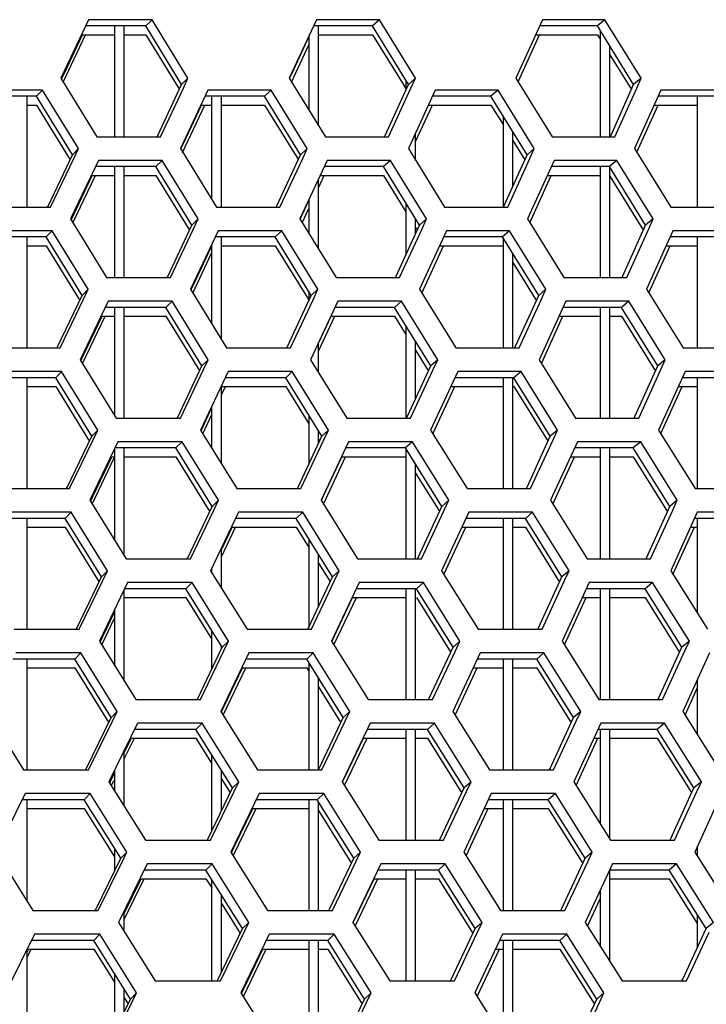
# Model space of a CAD drawing. Header units: millimetres. Extents: x 0 to 420, y 0 to 297.
# Tile 76 of 256: x 133.34 to 136.17, y 90.13 to 94.19. Entities that reach past the tile are written whole.
import ezdxf

# ---------------------------------------------------------------- set-up
doc = ezdxf.new("R2010")
doc.units = ezdxf.units.MM
doc.header["$LTSCALE"] = 23.1
doc.layers.get('0').update_dxf_attribs({"linetype": 'CONTINUOUS'})

msp = doc.modelspace()

# ---------------------------------------------------------------- linework, layer by layer
at = {"color": 3, "linetype": 'Continuous'}
for p, q in [((133.6285, 94.1882), (133.5142, 93.9467)), ((133.8898, 94.1882), (133.6285, 94.1882)), ((134.0377, 93.9467), (133.8898, 94.1882)), ((134.5667, 94.1882), (134.455, 93.9467)), ((134.826, 94.1882), (134.5667, 94.1882)), ((134.9745, 93.9467), (134.826, 94.1882)), ((135.4975, 94.1882), (135.3885, 93.9467)), ((135.7546, 94.1882), (135.4975, 94.1882)), ((135.9037, 93.9467), (135.7546, 94.1882)), ((133.5238, 93.9311), (133.6163, 94.1265)), ((135.3978, 93.9316), (135.4858, 94.1265)), ((134.4644, 93.9313), (134.5352, 94.0843)), ((133.5142, 93.9467), (133.662, 93.7053)), ((134.0188, 93.9065), (134.0377, 93.9467)), ((134.455, 93.9467), (134.6035, 93.7053)), ((134.9561, 93.9065), (134.9745, 93.9467)), ((135.3885, 93.9467), (135.5375, 93.7053)), ((135.8857, 93.9065), (135.9037, 93.9467)), ((133.9242, 93.7053), (134.0188, 93.9065)), ((134.8637, 93.7053), (134.9561, 93.9065)), ((135.7956, 93.7053), (135.8857, 93.9065)), ((133.4388, 93.8984), (133.176, 93.8984)), ((133.5866, 93.657), (133.4388, 93.8984)), ((134.1196, 93.8984), (134.0063, 93.657)), ((134.3805, 93.8984), (134.1196, 93.8984)), ((134.5289, 93.657), (134.3805, 93.8984)), ((135.0561, 93.8984), (134.9455, 93.657)), ((135.3149, 93.8984), (135.0561, 93.8984)), ((135.464, 93.657), (135.3149, 93.8984)), ((135.9849, 93.8984), (135.877, 93.657)), ((136.2415, 93.8984), (135.9849, 93.8984)), ((134.0158, 93.6414), (134.1075, 93.8367)), ((134.9752, 93.686), (135.0443, 93.8367)), ((135.8863, 93.6419), (135.9734, 93.8367)), ((133.662, 93.7053), (133.9242, 93.7053)), ((134.6035, 93.7053), (134.8637, 93.7053)), ((135.5375, 93.7053), (135.7956, 93.7053)), ((133.5674, 93.6167), (133.5866, 93.657)), ((134.0063, 93.657), (134.1547, 93.4155)), ((134.5102, 93.6167), (134.5289, 93.657)), ((134.9455, 93.657), (135.0945, 93.4155)), ((135.4457, 93.6167), (135.464, 93.657)), ((135.877, 93.657), (136.0266, 93.4155)), ((133.4715, 93.4155), (133.5674, 93.6167)), ((133.6687, 93.6087), (133.5538, 93.3672)), ((133.9311, 93.6087), (133.6687, 93.6087)), ((134.0796, 93.3672), (133.9311, 93.6087)), ((134.4165, 93.4155), (134.5102, 93.6167)), ((134.6108, 93.6087), (134.4986, 93.3672)), ((134.8713, 93.6087), (134.6108, 93.6087)), ((135.0203, 93.3672), (134.8713, 93.6087)), ((135.3543, 93.4155), (135.4457, 93.6167)), ((135.5456, 93.6087), (135.436, 93.3672)), ((135.8038, 93.6087), (135.5456, 93.6087)), ((135.9534, 93.3672), (135.8038, 93.6087)), ((133.5635, 93.3515), (133.6564, 93.5469)), ((134.5752, 93.4961), (134.5988, 93.5469)), ((135.4454, 93.352), (135.5338, 93.5469)), ((133.2078, 93.4155), (133.4715, 93.4155)), ((134.1547, 93.4155), (134.4165, 93.4155)), ((134.5081, 93.3518), (134.5352, 93.4101)), ((135.0945, 93.4155), (135.3543, 93.4155)), ((136.0266, 93.4155), (136.2841, 93.4155)), ((133.5538, 93.3672), (133.7022, 93.1257)), ((134.0606, 93.3269), (134.0796, 93.3672)), ((134.4986, 93.3672), (134.6476, 93.1257)), ((135.0018, 93.3269), (135.0203, 93.3672)), ((135.436, 93.3672), (135.5856, 93.1257)), ((135.9353, 93.3269), (135.9534, 93.3672)), ((133.4781, 93.3189), (133.2142, 93.3189)), ((133.6264, 93.0774), (133.4781, 93.3189)), ((133.9655, 93.1257), (134.0606, 93.3269)), ((134.1618, 93.3189), (134.0479, 93.0774)), ((134.4237, 93.3189), (134.1618, 93.3189)), ((134.5728, 93.0774), (134.4237, 93.3189)), ((134.909, 93.1257), (135.0018, 93.3269)), ((135.1022, 93.3189), (134.991, 93.0774)), ((135.3621, 93.3189), (135.1022, 93.3189)), ((135.5117, 93.0774), (135.3621, 93.3189)), ((135.8448, 93.1257), (135.9353, 93.3269)), ((136.035, 93.3189), (135.9265, 93.0774)), ((136.2926, 93.3189), (136.035, 93.3189)), ((135.0005, 93.0621), (135.0903, 93.2572)), ((135.9359, 93.0623), (136.0234, 93.2572)), ((134.0575, 93.0619), (134.1352, 93.2267)), ((133.7022, 93.1257), (133.9655, 93.1257)), ((134.6476, 93.1257), (134.909, 93.1257)), ((135.5856, 93.1257), (135.8448, 93.1257)), ((133.6072, 93.0371), (133.6264, 93.0774)), ((134.0479, 93.0774), (134.1969, 92.8359)), ((134.554, 93.0371), (134.5728, 93.0774)), ((134.991, 93.0774), (135.1407, 92.8359)), ((135.4934, 93.0371), (135.5117, 93.0774)), ((135.9265, 93.0774), (136.0767, 92.8359)), ((133.5108, 92.8359), (133.6072, 93.0371)), ((133.7089, 93.0291), (133.5935, 92.7876)), ((133.9724, 93.0291), (133.7089, 93.0291)), ((134.1214, 92.7876), (133.9724, 93.0291)), ((134.4598, 92.8359), (134.554, 93.0371)), ((134.655, 93.0291), (134.5422, 92.7876)), ((134.9165, 93.0291), (134.655, 93.0291)), ((135.0661, 92.7876), (134.9165, 93.0291)), ((135.4015, 92.8359), (135.4934, 93.0371)), ((135.5937, 93.0291), (135.4836, 92.7876)), ((135.853, 93.0291), (135.5937, 93.0291)), ((136.0031, 92.7876), (135.853, 93.0291)), ((133.6031, 92.7719), (133.6966, 92.9674)), ((134.5752, 92.8224), (134.6429, 92.9674)), ((135.493, 92.7724), (135.5819, 92.9674)), ((133.246, 92.8359), (133.5108, 92.8359)), ((134.1969, 92.8359), (134.4598, 92.8359)), ((135.1407, 92.8359), (135.4015, 92.8359)), ((136.0767, 92.8359), (136.3352, 92.8359)), ((133.5935, 92.7876), (133.7424, 92.5461)), ((134.1023, 92.7474), (134.1214, 92.7876)), ((134.5422, 92.7876), (134.6918, 92.5461)), ((135.0475, 92.7474), (135.0661, 92.7876)), ((135.4836, 92.7876), (135.6337, 92.5461)), ((135.985, 92.7474), (136.0031, 92.7876)), ((133.5174, 92.7393), (133.2524, 92.7393)), ((133.6663, 92.4978), (133.5174, 92.7393)), ((134.0068, 92.5461), (134.1023, 92.7474)), ((134.2039, 92.7393), (134.0895, 92.4978)), ((134.467, 92.7393), (134.2039, 92.7393)), ((134.6166, 92.4978), (134.467, 92.7393)), ((134.9542, 92.5461), (135.0475, 92.7474)), ((135.1484, 92.7393), (135.0366, 92.4978)), ((135.4093, 92.7393), (135.1484, 92.7393)), ((135.5595, 92.4978), (135.4093, 92.7393)), ((135.894, 92.5461), (135.985, 92.7474)), ((136.085, 92.7393), (135.976, 92.4978)), ((136.3437, 92.7393), (136.085, 92.7393)), ((134.1752, 92.6428), (134.1917, 92.6776)), ((135.0461, 92.4825), (135.1364, 92.6776)), ((135.9854, 92.4828), (136.0734, 92.6776)), ((133.7424, 92.5461), (134.0068, 92.5461)), ((134.0991, 92.4823), (134.1352, 92.5584)), ((134.6918, 92.5461), (134.9542, 92.5461)), ((135.6337, 92.5461), (135.894, 92.5461)), ((133.647, 92.4576), (133.6663, 92.4978)), ((134.0895, 92.4978), (134.2391, 92.2564)), ((134.5977, 92.4576), (134.6166, 92.4978)), ((135.0366, 92.4978), (135.1868, 92.2564)), ((135.5411, 92.4576), (135.5595, 92.4978)), ((135.976, 92.4978), (136.1267, 92.2564)), ((133.5501, 92.2564), (133.647, 92.4576)), ((133.7491, 92.4495), (133.6331, 92.2081)), ((134.0137, 92.4495), (133.7491, 92.4495)), ((134.1632, 92.2081), (134.0137, 92.4495)), ((134.5031, 92.2564), (134.5977, 92.4576)), ((134.6991, 92.4495), (134.5858, 92.2081)), ((134.9618, 92.4495), (134.6991, 92.4495)), ((135.1119, 92.2081), (134.9618, 92.4495)), ((135.4487, 92.2564), (135.5411, 92.4576)), ((135.6417, 92.4495), (135.5311, 92.2081)), ((135.9022, 92.4495), (135.6417, 92.4495)), ((136.0528, 92.2081), (135.9022, 92.4495)), ((133.6428, 92.1924), (133.7343, 92.3829)), ((134.5954, 92.1926), (134.687, 92.3878)), ((135.5406, 92.1929), (135.6299, 92.3878)), ((133.2842, 92.2564), (133.5501, 92.2564)), ((134.2391, 92.2564), (134.5031, 92.2564)), ((135.1868, 92.2564), (135.4487, 92.2564)), ((136.1267, 92.2564), (136.3863, 92.2564)), ((133.6331, 92.2081), (133.7826, 91.9666)), ((134.1441, 92.1678), (134.1632, 92.2081)), ((134.5858, 92.2081), (134.7359, 91.9666)), ((135.0932, 92.1678), (135.1119, 92.2081)), ((135.5311, 92.2081), (135.6818, 91.9666)), ((136.0346, 92.1678), (136.0528, 92.2081)), ((134.0481, 91.9666), (134.1441, 92.1678)), ((134.9995, 91.9666), (135.0932, 92.1678)), ((135.9431, 91.9666), (136.0346, 92.1678)), ((133.5567, 92.1598), (133.2906, 92.1598)), ((133.7061, 91.9183), (133.5567, 92.1598)), ((134.2461, 92.1598), (134.1311, 91.9183)), ((134.5103, 92.1598), (134.2461, 92.1598)), ((134.6604, 91.9183), (134.5103, 92.1598)), ((135.1945, 92.1598), (135.0822, 91.9183)), ((135.4566, 92.1598), (135.1945, 92.1598)), ((135.6073, 91.9183), (135.4566, 92.1598)), ((136.1351, 92.1598), (136.0255, 91.9183)), ((136.3949, 92.1598), (136.1351, 92.1598)), ((134.1752, 91.9749), (134.2338, 92.0981)), ((135.0918, 91.903), (135.1825, 92.0981)), ((136.035, 91.9032), (136.1233, 92.0981)), ((133.7826, 91.9666), (134.0481, 91.9666)), ((134.7359, 91.9666), (134.9995, 91.9666)), ((135.6818, 91.9666), (135.9431, 91.9666)), ((133.6867, 91.878), (133.7061, 91.9183)), ((134.1311, 91.9183), (134.2812, 91.6768)), ((134.6414, 91.878), (134.6604, 91.9183)), ((135.0822, 91.9183), (135.2329, 91.6768)), ((135.5888, 91.878), (135.6073, 91.9183)), ((136.0255, 91.9183), (136.1768, 91.6768)), ((133.5894, 91.6768), (133.6867, 91.878)), ((134.5463, 91.6768), (134.6414, 91.878)), ((135.4959, 91.6768), (135.5888, 91.878)), ((133.7893, 91.87), (133.6727, 91.6285)), ((134.055, 91.87), (133.7893, 91.87)), ((134.2051, 91.6285), (134.055, 91.87)), ((134.7433, 91.87), (134.6294, 91.6285)), ((135.007, 91.87), (134.7433, 91.87)), ((135.1577, 91.6285), (135.007, 91.87)), ((135.6898, 91.87), (135.5787, 91.6285)), ((135.9513, 91.87), (135.6898, 91.87)), ((136.1026, 91.6285), (135.9513, 91.87)), ((134.639, 91.6131), (134.7311, 91.8083)), ((135.5882, 91.6133), (135.6779, 91.8083)), ((133.6825, 91.6128), (133.7352, 91.722)), ((133.3224, 91.6768), (133.5894, 91.6768)), ((134.2812, 91.6768), (134.5463, 91.6768)), ((135.2329, 91.6768), (135.4959, 91.6768)), ((133.6727, 91.6285), (133.8228, 91.387)), ((134.1859, 91.5883), (134.2051, 91.6285)), ((134.6294, 91.6285), (134.7801, 91.387)), ((135.1389, 91.5883), (135.1577, 91.6285)), ((135.5787, 91.6285), (135.7299, 91.387)), ((136.0842, 91.5883), (136.1026, 91.6285)), ((133.596, 91.5802), (133.3288, 91.5802)), ((133.746, 91.3387), (133.596, 91.5802)), ((134.0894, 91.387), (134.1859, 91.5883)), ((134.2883, 91.5802), (134.1728, 91.3387)), ((134.5536, 91.5802), (134.2883, 91.5802)), ((134.7042, 91.3387), (134.5536, 91.5802)), ((135.0447, 91.387), (135.1389, 91.5883)), ((135.2406, 91.5802), (135.1278, 91.3387)), ((135.5038, 91.5802), (135.2406, 91.5802)), ((135.655, 91.3387), (135.5038, 91.5802)), ((135.9923, 91.387), (136.0842, 91.5883)), ((136.1851, 91.5802), (136.075, 91.3387)), ((134.1825, 91.3232), (134.2759, 91.5185)), ((135.1374, 91.3234), (135.2285, 91.5185)), ((136.0845, 91.3236), (136.1352, 91.4348)), ((133.8228, 91.387), (134.0894, 91.387)), ((134.7801, 91.387), (135.0447, 91.387)), ((135.7299, 91.387), (135.9923, 91.387)), ((133.2107, 91.3387), (133.3606, 91.0973)), ((133.7265, 91.2985), (133.746, 91.3387)), ((134.1728, 91.3387), (134.3234, 91.0973)), ((134.6852, 91.2985), (134.7042, 91.3387)), ((135.1278, 91.3387), (135.279, 91.0973)), ((135.6364, 91.2985), (135.655, 91.3387)), ((136.075, 91.3387), (136.2268, 91.0973)), ((133.6287, 91.0973), (133.7265, 91.2985)), ((133.8295, 91.2904), (133.7124, 91.049)), ((134.0963, 91.2904), (133.8295, 91.2904)), ((134.2469, 91.049), (134.0963, 91.2904)), ((134.5896, 91.0973), (134.6852, 91.2985)), ((134.7875, 91.2904), (134.673, 91.049)), ((135.0523, 91.2904), (134.7875, 91.2904)), ((135.2035, 91.049), (135.0523, 91.2904)), ((135.5431, 91.0973), (135.6364, 91.2985)), ((135.7379, 91.2904), (135.6262, 91.049)), ((136.0005, 91.2904), (135.7379, 91.2904)), ((136.1523, 91.049), (136.0005, 91.2904)), ((133.7752, 91.1426), (133.8169, 91.2287)), ((134.6827, 91.0335), (134.7752, 91.2287)), ((135.6358, 91.0337), (135.726, 91.2287)), ((133.3606, 91.0973), (133.6287, 91.0973)), ((134.3234, 91.0973), (134.5896, 91.0973)), ((135.279, 91.0973), (135.5431, 91.0973)), ((133.7124, 91.049), (133.863, 90.8075)), ((133.7222, 91.0333), (133.7319, 91.0534)), ((134.2276, 91.0087), (134.2469, 91.049)), ((134.673, 91.049), (134.8242, 90.8075)), ((135.1846, 91.0087), (135.2035, 91.049)), ((135.6262, 91.049), (135.778, 90.8075)), ((136.1339, 91.0087), (136.1523, 91.049)), ((133.367, 91.0007), (133.2483, 90.7592)), ((133.6353, 91.0007), (133.367, 91.0007)), ((133.7859, 90.7592), (133.6353, 91.0007)), ((134.1307, 90.8075), (134.2276, 91.0087)), ((134.3304, 91.0007), (134.2144, 90.7592)), ((134.5968, 91.0007), (134.3304, 91.0007)), ((134.7481, 90.7592), (134.5968, 91.0007)), ((135.09, 90.8075), (135.1846, 91.0087)), ((135.2867, 91.0007), (135.1734, 90.7592)), ((135.551, 91.0007), (135.2867, 91.0007)), ((135.7028, 90.7592), (135.551, 91.0007)), ((136.0415, 90.8075), (136.1339, 91.0087)), ((136.2352, 91.0007), (136.1245, 90.7592)), ((134.2241, 90.7436), (134.318, 90.9389)), ((135.183, 90.7438), (135.2746, 90.9389)), ((133.863, 90.8075), (134.1307, 90.8075)), ((134.8242, 90.8075), (135.09, 90.8075)), ((135.778, 90.8075), (136.0415, 90.8075)), ((133.2483, 90.7592), (133.3988, 90.5177)), ((133.7663, 90.7189), (133.7859, 90.7592)), ((134.2144, 90.7592), (134.3656, 90.5177)), ((134.7289, 90.7189), (134.7481, 90.7592)), ((135.1734, 90.7592), (135.3252, 90.5177)), ((135.6841, 90.7189), (135.7028, 90.7592)), ((136.1245, 90.7592), (136.2769, 90.5177)), ((133.668, 90.5177), (133.7663, 90.7189)), ((133.8697, 90.7109), (133.752, 90.4694)), ((134.1376, 90.7109), (133.8697, 90.7109)), ((134.2888, 90.4694), (134.1376, 90.7109)), ((134.6329, 90.5177), (134.7289, 90.7189)), ((134.8316, 90.7109), (134.7166, 90.4694)), ((135.0975, 90.7109), (134.8316, 90.7109)), ((135.2493, 90.4694), (135.0975, 90.7109)), ((135.5903, 90.5177), (135.6841, 90.7189)), ((135.786, 90.7109), (135.6737, 90.4694)), ((136.0497, 90.7109), (135.786, 90.7109)), ((136.202, 90.4694), (136.0497, 90.7109)), ((133.7752, 90.4811), (133.8571, 90.6492)), ((134.7263, 90.4539), (134.8193, 90.6492)), ((135.6833, 90.4542), (135.7352, 90.5657)), ((133.3988, 90.5177), (133.668, 90.5177)), ((134.3656, 90.5177), (134.6329, 90.5177)), ((135.3252, 90.5177), (135.5903, 90.5177)), ((133.752, 90.4694), (133.9031, 90.2279)), ((134.2694, 90.4291), (134.2888, 90.4694)), ((134.7166, 90.4694), (134.8684, 90.2279)), ((135.2303, 90.4291), (135.2493, 90.4694)), ((135.6737, 90.4694), (135.8261, 90.2279)), ((133.4052, 90.4211), (133.2859, 90.1796)), ((133.6746, 90.4211), (133.4052, 90.4211)), ((133.8257, 90.1796), (133.6746, 90.4211)), ((134.172, 90.2279), (134.2694, 90.4291)), ((134.3726, 90.4211), (134.256, 90.1796)), ((134.6401, 90.4211), (134.3726, 90.4211)), ((134.7919, 90.1796), (134.6401, 90.4211)), ((135.1352, 90.2279), (135.2303, 90.4291)), ((135.3329, 90.4211), (135.2189, 90.1796)), ((135.5982, 90.4211), (135.3329, 90.4211)), ((135.7506, 90.1796), (135.5982, 90.4211)), ((136.0907, 90.2279), (136.1835, 90.4291)), ((133.3752, 90.3245), (133.3924, 90.3594)), ((134.2658, 90.164), (134.3601, 90.3594)), ((135.2286, 90.1643), (135.3207, 90.3594)), ((133.9031, 90.2279), (134.172, 90.2279)), ((134.8684, 90.2279), (135.1352, 90.2279)), ((135.8261, 90.2279), (136.0907, 90.2279)), ((133.806, 90.1394), (133.8257, 90.1796)), ((134.256, 90.1796), (134.4078, 89.9381)), ((134.7726, 90.1394), (134.7919, 90.1796)), ((135.2189, 90.1796), (135.3713, 89.9381)), ((135.7318, 90.1394), (135.7506, 90.1796)), ((133.7073, 89.9381), (133.806, 90.1394)), ((134.6762, 89.9381), (134.7726, 90.1394)), ((135.6376, 89.9381), (135.7318, 90.1394))]:
    msp.add_line(p, q, dxfattribs=at)
at = {"color": 7, "linetype": 'Continuous'}
for p, q in [((133.8642, 94.1623), (133.6163, 94.1623)), ((133.7352, 94.1623), (133.7352, 93.7053)), ((133.7752, 93.7053), (133.7752, 94.1623)), ((133.8898, 94.1882), (133.8642, 94.1623)), ((134.0117, 93.9209), (133.8642, 94.1623)), ((134.7979, 94.1623), (134.5547, 94.1623)), ((134.5752, 93.7511), (134.5752, 94.1623)), ((134.826, 94.1882), (134.7979, 94.1623)), ((134.946, 93.9209), (134.7979, 94.1623)), ((135.724, 94.1623), (135.4858, 94.1623)), ((135.7546, 94.1882), (135.724, 94.1623)), ((135.8728, 93.9209), (135.724, 94.1623)), ((133.5276, 93.9655), (133.6035, 94.1265)), ((133.6035, 94.1265), (133.7352, 94.1265)), ((133.7752, 94.1265), (133.8642, 94.1265)), ((133.8642, 94.1265), (133.9958, 93.9111)), ((134.465, 93.9655), (134.5352, 94.1179)), ((134.5352, 94.1201), (134.5352, 93.8162)), ((134.5752, 94.1265), (134.7979, 94.1265)), ((134.7979, 94.1265), (134.9301, 93.911)), ((135.4697, 94.1265), (135.724, 94.1265)), ((135.724, 94.1265), (135.7352, 94.1083)), ((135.7352, 94.1441), (135.7352, 93.7053)), ((135.7752, 93.7053), (135.7752, 94.0791)), ((135.7752, 94.0433), (135.8568, 93.911)), ((133.5168, 93.9426), (133.5276, 93.9655)), ((134.0377, 93.9467), (134.0117, 93.9209)), ((134.4561, 93.9462), (134.465, 93.9655)), ((134.9745, 93.9467), (134.946, 93.9209)), ((135.9037, 93.9467), (135.8728, 93.9209)), ((133.9131, 93.7105), (134.0117, 93.9209)), ((133.9957, 93.9111), (134.0022, 93.9005)), ((134.8502, 93.7114), (134.946, 93.9209)), ((134.9301, 93.911), (134.9352, 93.9026)), ((134.9352, 93.9384), (134.9352, 93.8972)), ((135.7798, 93.7123), (135.8728, 93.9209)), ((135.8568, 93.911), (135.8635, 93.9)), ((133.4143, 93.8726), (133.1636, 93.8726)), ((133.3752, 93.4155), (133.3752, 93.8726)), ((133.4388, 93.8984), (133.4143, 93.8726)), ((133.5618, 93.6311), (133.4143, 93.8726)), ((134.3535, 93.8726), (134.1075, 93.8726)), ((134.1352, 93.8726), (134.1352, 93.4471)), ((134.1752, 93.4155), (134.1752, 93.8726)), ((134.3805, 93.8984), (134.3535, 93.8726)), ((134.5017, 93.6311), (134.3535, 93.8726)), ((135.2855, 93.8726), (135.0443, 93.8726)), ((135.3149, 93.8984), (135.2855, 93.8726)), ((135.4343, 93.6311), (135.2855, 93.8726)), ((136.2097, 93.8726), (135.9734, 93.8726)), ((136.1352, 93.8726), (136.1352, 93.4155)), ((133.3752, 93.8367), (133.4143, 93.8367)), ((133.4143, 93.8367), (133.5459, 93.6213)), ((134.0181, 93.6757), (134.0933, 93.8367)), ((134.0933, 93.8367), (134.1352, 93.8367)), ((134.1752, 93.8367), (134.3535, 93.8367)), ((134.3535, 93.8367), (134.4857, 93.6213)), ((135.0274, 93.8367), (135.2855, 93.8367)), ((135.2855, 93.8367), (135.3352, 93.756)), ((135.9574, 93.8367), (136.1352, 93.8367)), ((135.3352, 93.7918), (135.3352, 93.4155)), ((133.9107, 93.7053), (133.9132, 93.7105)), ((133.9107, 93.7053), (133.9131, 93.7105)), ((134.8474, 93.7053), (134.8502, 93.7114)), ((134.9752, 93.6087), (134.9752, 93.7218)), ((135.3752, 93.5006), (135.3752, 93.7269)), ((135.7766, 93.7053), (135.7798, 93.7123)), ((134.0088, 93.6558), (134.0181, 93.6757)), ((135.3752, 93.691), (135.4183, 93.6212)), ((133.4616, 93.4202), (133.5618, 93.6311)), ((133.5458, 93.6213), (133.5522, 93.6109)), ((133.5866, 93.657), (133.5618, 93.6311)), ((134.4043, 93.4212), (134.5017, 93.6311)), ((134.4857, 93.6213), (134.4922, 93.6106)), ((134.5289, 93.657), (134.5017, 93.6311)), ((135.3396, 93.4221), (135.4343, 93.6311)), ((135.4183, 93.6212), (135.4249, 93.6104)), ((135.464, 93.657), (135.4343, 93.6311)), ((133.9054, 93.5828), (133.6564, 93.5828)), ((133.7352, 93.5828), (133.7352, 93.1257)), ((133.7752, 93.1257), (133.7752, 93.5828)), ((133.9311, 93.6087), (133.9054, 93.5828)), ((134.0535, 93.3413), (133.9054, 93.5828)), ((134.8431, 93.5828), (134.5988, 93.5828)), ((134.8713, 93.6087), (134.8431, 93.5828)), ((134.9918, 93.3413), (134.8431, 93.5828)), ((135.7732, 93.5828), (135.5338, 93.5828)), ((135.7352, 93.5828), (135.7352, 93.1257)), ((135.8038, 93.6087), (135.7732, 93.5828)), ((135.9225, 93.3413), (135.7732, 93.5828)), ((133.5674, 93.3859), (133.6437, 93.5469)), ((133.6437, 93.5469), (133.7352, 93.5469)), ((133.7752, 93.5469), (133.9054, 93.5469)), ((133.9054, 93.5469), (134.0376, 93.3315)), ((134.5752, 93.5294), (134.5834, 93.5469)), ((134.5834, 93.5469), (134.8431, 93.5469)), ((134.8431, 93.5469), (134.9352, 93.3973)), ((135.5176, 93.5469), (135.7352, 93.5469)), ((135.7752, 93.1257), (135.7752, 93.5795)), ((135.7752, 93.5437), (135.9065, 93.3314)), ((134.5752, 93.2429), (134.5752, 93.5319)), ((133.4594, 93.4155), (133.4616, 93.4202)), ((134.4016, 93.4155), (134.4043, 93.4212)), ((134.4998, 93.3666), (134.5352, 93.4429)), ((134.5352, 93.4459), (134.5352, 93.3077)), ((134.9352, 93.4331), (134.9352, 93.218)), ((135.3366, 93.4155), (135.3396, 93.4221)), ((135.3366, 93.4155), (135.3396, 93.4221)), ((133.5565, 93.3629), (133.5674, 93.3859)), ((133.9545, 93.1309), (134.0535, 93.3413)), ((134.0796, 93.3672), (134.0535, 93.3413)), ((134.8956, 93.1319), (134.9918, 93.3413)), ((134.9752, 93.3051), (134.9752, 93.3682)), ((135.0203, 93.3672), (134.9918, 93.3413)), ((135.829, 93.1328), (135.9225, 93.3413)), ((135.9534, 93.3672), (135.9225, 93.3413)), ((133.4781, 93.3189), (133.4536, 93.293)), ((134.0376, 93.3315), (134.044, 93.321)), ((134.4237, 93.3189), (134.3968, 93.293)), ((134.9758, 93.3314), (134.9824, 93.3207)), ((135.3621, 93.3189), (135.3328, 93.293)), ((135.9064, 93.3314), (135.9132, 93.3205)), ((133.4536, 93.293), (133.2017, 93.293)), ((133.3752, 92.8359), (133.3752, 93.293)), ((133.3752, 93.2572), (133.4536, 93.2572)), ((133.6016, 93.0515), (133.4536, 93.293)), ((133.4536, 93.2572), (133.5857, 93.0417)), ((134.0599, 93.0962), (134.1355, 93.2572)), ((134.1352, 93.2625), (134.1352, 92.9358)), ((134.3968, 93.293), (134.1496, 93.293)), ((134.1752, 92.871), (134.1752, 93.293)), ((134.1752, 93.2572), (134.3968, 93.2572)), ((134.5455, 93.0515), (134.3968, 93.293)), ((134.3968, 93.2572), (134.5295, 93.0417)), ((135.0735, 93.2572), (135.3328, 93.2572)), ((135.3328, 93.293), (135.0903, 93.293)), ((135.482, 93.0515), (135.3328, 93.293)), ((135.3352, 93.289), (135.3352, 92.8359)), ((136.0073, 93.2572), (136.1352, 93.2572)), ((136.2608, 93.293), (136.0234, 93.293)), ((136.1352, 93.293), (136.1352, 92.8359)), ((135.3752, 92.8359), (135.3752, 93.2242)), ((135.3752, 93.1884), (135.466, 93.0416)), ((133.9521, 93.1257), (133.9545, 93.1309)), ((134.0497, 93.0745), (134.0599, 93.0962)), ((134.8927, 93.1257), (134.8956, 93.1319)), ((135.8258, 93.1257), (135.829, 93.1328)), ((135.8258, 93.1257), (135.829, 93.1328)), ((133.6264, 93.0774), (133.6016, 93.0515)), ((134.5352, 93.0682), (134.5352, 93.0294)), ((134.5728, 93.0774), (134.5455, 93.0515)), ((135.5117, 93.0774), (135.482, 93.0515)), ((133.501, 92.8406), (133.6016, 93.0515)), ((133.5857, 93.0417), (133.592, 93.0313)), ((133.9724, 93.0291), (133.9467, 93.0032)), ((134.4476, 92.8416), (134.5455, 93.0515)), ((134.5295, 93.0417), (134.5352, 93.0324)), ((134.9165, 93.0291), (134.8884, 93.0032)), ((135.3869, 92.8426), (135.482, 93.0515)), ((135.466, 93.0416), (135.4727, 93.0309)), ((135.853, 93.0291), (135.8224, 93.0032)), ((133.9467, 93.0032), (133.6966, 93.0032)), ((133.7352, 93.0032), (133.7352, 92.5577)), ((133.7752, 92.5461), (133.7752, 93.0032)), ((134.0954, 92.7617), (133.9467, 93.0032)), ((134.8884, 93.0032), (134.6429, 93.0032)), ((135.0376, 92.7617), (134.8884, 93.0032)), ((135.8224, 93.0032), (135.5819, 93.0032)), ((135.7352, 93.0032), (135.7352, 92.5461)), ((135.7752, 92.5461), (135.7752, 93.0032)), ((135.9722, 92.7617), (135.8224, 93.0032)), ((133.6072, 92.8064), (133.6839, 92.9674)), ((133.6839, 92.9674), (133.7352, 92.9674)), ((133.7752, 92.9674), (133.9467, 92.9674)), ((133.9467, 92.9674), (134.0794, 92.7519)), ((134.5752, 92.855), (134.6275, 92.9674)), ((134.6275, 92.9674), (134.8884, 92.9674)), ((134.8884, 92.9674), (134.9352, 92.8915)), ((135.5656, 92.9674), (135.7352, 92.9674)), ((135.7752, 92.9674), (135.8224, 92.9674)), ((135.8224, 92.9674), (135.9562, 92.7518)), ((134.9352, 92.9273), (134.9352, 92.5461)), ((134.5752, 92.7342), (134.5752, 92.8582)), ((134.9752, 92.6265), (134.9752, 92.8626)), ((133.4988, 92.8359), (133.501, 92.8406)), ((134.445, 92.8359), (134.4476, 92.8416)), ((134.9752, 92.8268), (135.0216, 92.7518)), ((135.3839, 92.8359), (135.3869, 92.8426)), ((133.5962, 92.7832), (133.6072, 92.8064)), ((134.1214, 92.7876), (134.0954, 92.7617)), ((135.0661, 92.7876), (135.0376, 92.7617)), ((136.0031, 92.7876), (135.9722, 92.7617)), ((133.5174, 92.7393), (133.4929, 92.7134)), ((133.9959, 92.5513), (134.0954, 92.7617)), ((134.0794, 92.7519), (134.0858, 92.7415)), ((134.467, 92.7393), (134.4401, 92.7134)), ((134.9409, 92.5523), (135.0376, 92.7617)), ((135.0216, 92.7518), (135.0282, 92.7412)), ((135.4093, 92.7393), (135.38, 92.7134)), ((135.8783, 92.5532), (135.9722, 92.7617)), ((135.9561, 92.7518), (135.9629, 92.741)), ((133.4929, 92.7134), (133.2399, 92.7134)), ((133.3752, 92.2564), (133.3752, 92.7134)), ((133.6415, 92.472), (133.4929, 92.7134)), ((134.4401, 92.7134), (134.1917, 92.7134)), ((134.5893, 92.472), (134.4401, 92.7134)), ((135.38, 92.7134), (135.1364, 92.7134)), ((135.3352, 92.7134), (135.3352, 92.2564)), ((135.3752, 92.2564), (135.3752, 92.7134)), ((135.5298, 92.472), (135.38, 92.7134)), ((136.3119, 92.7134), (136.0734, 92.7134)), ((136.1352, 92.7134), (136.1352, 92.2564)), ((133.3752, 92.6776), (133.4929, 92.6776)), ((133.4929, 92.6776), (133.6255, 92.4621)), ((134.1752, 92.3594), (134.1752, 92.6787)), ((134.1777, 92.6776), (134.4401, 92.6776)), ((134.4401, 92.6776), (134.5352, 92.5236)), ((135.1197, 92.6776), (135.3352, 92.6776)), ((135.3752, 92.6776), (135.38, 92.6776)), ((135.38, 92.6776), (135.5138, 92.462)), ((136.0572, 92.6776), (136.1352, 92.6776)), ((134.0914, 92.4948), (134.1352, 92.5876)), ((134.1352, 92.5942), (134.1352, 92.424)), ((133.9934, 92.5461), (133.9959, 92.5513)), ((134.5352, 92.5594), (134.5352, 92.3564)), ((134.938, 92.5461), (134.9409, 92.5523)), ((135.8751, 92.5461), (135.8783, 92.5532)), ((133.6663, 92.4978), (133.6415, 92.472)), ((134.5752, 92.4418), (134.5752, 92.4948)), ((134.6166, 92.4978), (134.5893, 92.472)), ((135.5595, 92.4978), (135.5298, 92.472)), ((133.5404, 92.2611), (133.6415, 92.472)), ((133.6255, 92.4621), (133.6319, 92.4518)), ((134.0137, 92.4495), (133.988, 92.4237)), ((134.491, 92.262), (134.5893, 92.472)), ((134.5752, 92.4589), (134.5798, 92.4516)), ((134.9618, 92.4495), (134.9336, 92.4237)), ((135.4342, 92.263), (135.5298, 92.472)), ((135.5137, 92.462), (135.5204, 92.4513)), ((135.9022, 92.4495), (135.8716, 92.4237)), ((133.7352, 92.4206), (133.7352, 92.043)), ((133.988, 92.4237), (133.7367, 92.4237)), ((133.7752, 91.9784), (133.7752, 92.4237)), ((134.1372, 92.1822), (133.988, 92.4237)), ((134.9336, 92.4237), (134.687, 92.4237)), ((135.0834, 92.1822), (134.9336, 92.4237)), ((134.9352, 92.421), (134.9352, 91.9666)), ((135.8716, 92.4237), (135.6299, 92.4237)), ((135.7352, 92.4237), (135.7352, 91.9666)), ((135.7752, 91.9666), (135.7752, 92.4237)), ((136.0219, 92.1822), (135.8716, 92.4237)), ((133.6471, 92.2268), (133.7241, 92.3878)), ((133.7241, 92.3878), (133.7352, 92.3878)), ((133.7752, 92.3878), (133.988, 92.3878)), ((133.988, 92.3878), (134.1212, 92.1723)), ((134.5964, 92.2268), (134.6717, 92.3878)), ((134.6717, 92.3878), (134.9336, 92.3878)), ((135.6135, 92.3878), (135.7352, 92.3878)), ((135.7752, 92.3878), (135.8716, 92.3878)), ((135.8716, 92.3878), (136.0058, 92.1722)), ((134.9752, 91.9666), (134.9752, 92.3565)), ((134.9752, 92.3207), (135.0674, 92.1722)), ((133.5381, 92.2564), (133.5404, 92.2611)), ((134.4883, 92.2564), (134.491, 92.262)), ((134.4883, 92.2564), (134.491, 92.262)), ((135.4312, 92.2564), (135.4342, 92.263)), ((133.6359, 92.2036), (133.6471, 92.2268)), ((134.1632, 92.2081), (134.1372, 92.1822)), ((134.5873, 92.2074), (134.5964, 92.2268)), ((135.1119, 92.2081), (135.0834, 92.1822)), ((136.0528, 92.2081), (136.0219, 92.1822)), ((134.0372, 91.9718), (134.1372, 92.1822)), ((134.1212, 92.1723), (134.1276, 92.1619)), ((134.1352, 92.1854), (134.1352, 92.178)), ((134.9862, 91.9728), (135.0834, 92.1822)), ((135.0674, 92.1722), (135.0739, 92.1617)), ((135.9275, 91.9737), (136.0219, 92.1822)), ((136.0058, 92.1722), (136.0125, 92.1614)), ((133.5322, 92.1339), (133.278, 92.1339)), ((133.3752, 91.6768), (133.3752, 92.1339)), ((133.5567, 92.1598), (133.5322, 92.1339)), ((133.6814, 91.8924), (133.5322, 92.1339)), ((134.4834, 92.1339), (134.2338, 92.1339)), ((134.5103, 92.1598), (134.4834, 92.1339)), ((134.6332, 91.8924), (134.4834, 92.1339)), ((135.4272, 92.1339), (135.1825, 92.1339)), ((135.3352, 92.1339), (135.3352, 91.6768)), ((135.3752, 91.6768), (135.3752, 92.1339)), ((135.4566, 92.1598), (135.4272, 92.1339)), ((135.5776, 91.8924), (135.4272, 92.1339)), ((136.3631, 92.1339), (136.1233, 92.1339)), ((136.1352, 92.1339), (136.1352, 91.7431)), ((133.3752, 92.0981), (133.5322, 92.0981)), ((133.5322, 92.0981), (133.6653, 91.8825)), ((134.1752, 92.0039), (134.2199, 92.0981)), ((134.2199, 92.0981), (134.4834, 92.0981)), ((134.4834, 92.0981), (134.5352, 92.0144)), ((135.1658, 92.0981), (135.3352, 92.0981)), ((135.3752, 92.0981), (135.4272, 92.0981)), ((135.4272, 92.0981), (135.5615, 91.8824)), ((136.1071, 92.0981), (136.1352, 92.0981)), ((134.5352, 92.0502), (134.5352, 91.6844)), ((134.1752, 91.8473), (134.1752, 92.0108)), ((134.0348, 91.9666), (134.0372, 91.9718)), ((134.0348, 91.9666), (134.0372, 91.9718)), ((134.5752, 91.7693), (134.5752, 91.9857)), ((134.9833, 91.9666), (134.9862, 91.9728)), ((135.9243, 91.9666), (135.9275, 91.9737)), ((133.7061, 91.9183), (133.6814, 91.8924)), ((134.1352, 91.9269), (134.1352, 91.9117)), ((134.5752, 91.9499), (134.6171, 91.8824)), ((134.6604, 91.9183), (134.6332, 91.8924)), ((135.6073, 91.9183), (135.5776, 91.8924)), ((133.5797, 91.6815), (133.6814, 91.8924)), ((133.6653, 91.8825), (133.6717, 91.8723)), ((134.5343, 91.6825), (134.6332, 91.8924)), ((134.6171, 91.8824), (134.6236, 91.872)), ((135.4815, 91.6834), (135.5776, 91.8924)), ((135.5615, 91.8824), (135.5681, 91.8718)), ((133.7752, 91.4635), (133.7752, 91.8408)), ((134.0293, 91.8441), (133.7768, 91.8441)), ((134.055, 91.87), (134.0293, 91.8441)), ((134.1791, 91.6026), (134.0293, 91.8441)), ((134.9789, 91.8441), (134.7311, 91.8441)), ((134.9352, 91.8441), (134.9352, 91.387)), ((134.9752, 91.387), (134.9752, 91.8441)), ((135.007, 91.87), (134.9789, 91.8441)), ((135.1292, 91.6026), (134.9789, 91.8441)), ((135.9207, 91.8441), (135.6779, 91.8441)), ((135.7352, 91.8441), (135.7352, 91.387)), ((135.7752, 91.387), (135.7752, 91.8441)), ((135.9513, 91.87), (135.9207, 91.8441)), ((136.0716, 91.6026), (135.9207, 91.8441)), ((133.7768, 91.8083), (134.0293, 91.8083)), ((134.0293, 91.8083), (134.1352, 91.6374)), ((134.6402, 91.6473), (134.7158, 91.8083)), ((134.7158, 91.8083), (134.9352, 91.8083)), ((134.9789, 91.8083), (135.1132, 91.5926)), ((135.6615, 91.8083), (135.7352, 91.8083)), ((135.7752, 91.8083), (135.9207, 91.8083)), ((135.9207, 91.8083), (136.0555, 91.5926)), ((133.7352, 91.7579), (133.7352, 91.5279)), ((133.6869, 91.6473), (133.7352, 91.7478)), ((133.5775, 91.6768), (133.5797, 91.6815)), ((134.5316, 91.6768), (134.5343, 91.6825)), ((135.4785, 91.6768), (135.4815, 91.6834)), ((135.4785, 91.6768), (135.4815, 91.6834)), ((133.6756, 91.6239), (133.6869, 91.6473)), ((134.1352, 91.6732), (134.1352, 91.5107)), ((134.631, 91.6278), (134.6402, 91.6473)), ((134.0786, 91.3922), (134.1791, 91.6026)), ((134.1752, 91.5946), (134.1752, 91.6088)), ((134.2051, 91.6285), (134.1791, 91.6026)), ((135.0315, 91.3932), (135.1292, 91.6026)), ((135.1577, 91.6285), (135.1292, 91.6026)), ((135.9768, 91.3941), (136.0716, 91.6026)), ((136.1026, 91.6285), (136.0716, 91.6026)), ((133.5715, 91.5543), (133.3161, 91.5543)), ((133.3752, 91.0973), (133.3752, 91.5543)), ((133.596, 91.5802), (133.5715, 91.5543)), ((133.7212, 91.3129), (133.5715, 91.5543)), ((134.5266, 91.5543), (134.2759, 91.5543)), ((134.5536, 91.5802), (134.5266, 91.5543)), ((134.677, 91.3129), (134.5266, 91.5543)), ((135.1131, 91.5926), (135.1197, 91.5821)), ((135.4744, 91.5543), (135.2285, 91.5543)), ((135.3352, 91.5543), (135.3352, 91.0973)), ((135.3752, 91.0973), (135.3752, 91.5543)), ((135.5038, 91.5802), (135.4744, 91.5543)), ((135.6253, 91.3129), (135.4744, 91.5543)), ((136.0555, 91.5926), (136.0622, 91.5819)), ((133.3752, 91.5185), (133.5715, 91.5185)), ((133.5715, 91.5185), (133.7052, 91.3029)), ((134.1853, 91.3575), (134.262, 91.5185)), ((134.262, 91.5185), (134.5266, 91.5185)), ((134.5266, 91.5185), (134.5352, 91.5047)), ((134.5352, 91.5405), (134.5352, 91.0973)), ((135.2119, 91.5185), (135.3352, 91.5185)), ((135.3752, 91.5185), (135.4744, 91.5185)), ((135.4744, 91.5185), (135.6092, 91.3028)), ((134.5752, 91.0973), (134.5752, 91.4762)), ((134.5752, 91.4404), (134.6609, 91.3028)), ((136.1352, 91.4706), (136.1352, 91.2429)), ((134.0761, 91.387), (134.0786, 91.3922)), ((135.0287, 91.387), (135.0315, 91.3932)), ((135.0287, 91.387), (135.0315, 91.3932)), ((135.9735, 91.387), (135.9768, 91.3941)), ((134.1757, 91.3373), (134.1853, 91.3575)), ((133.6191, 91.1019), (133.7212, 91.3129)), ((133.746, 91.3387), (133.7212, 91.3129)), ((134.1752, 91.3348), (134.1752, 91.3439)), ((134.5777, 91.1029), (134.677, 91.3129)), ((134.7042, 91.3387), (134.677, 91.3129)), ((135.5288, 91.1039), (135.6253, 91.3129)), ((135.655, 91.3387), (135.6253, 91.3129)), ((133.7052, 91.3029), (133.7115, 91.2927)), ((134.0963, 91.2904), (134.0706, 91.2646)), ((134.6609, 91.3028), (134.6674, 91.2925)), ((135.0523, 91.2904), (135.0241, 91.2646)), ((135.6092, 91.3028), (135.6158, 91.2922)), ((136.0005, 91.2904), (135.9699, 91.2646)), ((133.7752, 91.1681), (133.8045, 91.2287)), ((133.8045, 91.2287), (134.0706, 91.2287)), ((134.0706, 91.2646), (133.8169, 91.2646)), ((134.2209, 91.0231), (134.0706, 91.2646)), ((134.0706, 91.2287), (134.1352, 91.1248)), ((134.684, 91.0677), (134.76, 91.2287)), ((134.76, 91.2287), (134.9352, 91.2287)), ((135.0241, 91.2646), (134.7752, 91.2646)), ((134.9352, 91.2646), (134.9352, 90.8075)), ((134.9752, 90.8075), (134.9752, 91.2646)), ((134.9752, 91.2287), (135.0241, 91.2287)), ((135.175, 91.0231), (135.0241, 91.2646)), ((135.0241, 91.2287), (135.1589, 91.013)), ((135.7094, 91.2287), (135.7352, 91.2287)), ((135.9699, 91.2646), (135.726, 91.2646)), ((135.7352, 91.2646), (135.7352, 90.8754)), ((135.7752, 90.8119), (135.7752, 91.2646)), ((135.7752, 91.2287), (135.9699, 91.2287)), ((136.1214, 91.0231), (135.9699, 91.2646)), ((135.9699, 91.2287), (136.1052, 91.013)), ((133.7752, 90.9481), (133.7752, 91.1784)), ((134.1352, 91.1607), (134.1352, 90.8444)), ((133.6168, 91.0973), (133.6191, 91.1019)), ((133.7153, 91.0442), (133.7352, 91.0854)), ((133.7352, 91.096), (133.7352, 91.0123)), ((134.1752, 90.9278), (134.1752, 91.0964)), ((134.575, 91.0973), (134.5777, 91.1029)), ((134.6747, 91.0481), (134.684, 91.0677)), ((135.5257, 91.0973), (135.5288, 91.1039)), ((134.1752, 91.0606), (134.2112, 91.0028)), ((134.2469, 91.049), (134.2209, 91.0231)), ((135.2035, 91.049), (135.175, 91.0231)), ((136.1523, 91.049), (136.1214, 91.0231)), ((133.6353, 91.0007), (133.6108, 90.9748)), ((134.1199, 90.8127), (134.2209, 91.0231)), ((134.5968, 91.0007), (134.5699, 90.9748)), ((135.0769, 90.8136), (135.175, 91.0231)), ((135.1589, 91.013), (135.1654, 91.0026)), ((135.551, 91.0007), (135.5216, 90.9748)), ((136.026, 90.8146), (136.1214, 91.0231)), ((136.1052, 91.0129), (136.1119, 91.0023)), ((133.6108, 90.9748), (133.3543, 90.9748)), ((133.3752, 90.5555), (133.3752, 90.9748)), ((133.7611, 90.7333), (133.6108, 90.9748)), ((134.5699, 90.9748), (134.318, 90.9748)), ((134.5352, 90.9748), (134.5352, 90.5177)), ((134.7208, 90.7333), (134.5699, 90.9748)), ((134.5752, 90.5177), (134.5752, 90.9662)), ((135.5216, 90.9748), (135.2746, 90.9748)), ((135.3352, 90.9748), (135.3352, 90.5177)), ((135.3752, 90.5177), (135.3752, 90.9748)), ((135.6731, 90.7333), (135.5216, 90.9748)), ((133.3752, 90.9389), (133.6108, 90.9389)), ((133.6108, 90.9389), (133.7353, 90.7389)), ((134.2271, 90.7779), (134.3042, 90.9389)), ((134.3042, 90.9389), (134.5352, 90.9389)), ((134.5752, 90.9304), (134.7047, 90.7232)), ((135.258, 90.9389), (135.3352, 90.9389)), ((135.3752, 90.9389), (135.5216, 90.9389)), ((135.5216, 90.9389), (135.657, 90.7232)), ((134.1175, 90.8075), (134.1199, 90.8127)), ((135.074, 90.8075), (135.0769, 90.8136)), ((136.0228, 90.8075), (136.026, 90.8146)), ((136.1352, 90.7825), (136.1352, 90.7422)), ((133.7352, 90.7748), (133.7352, 90.6801)), ((133.7859, 90.7592), (133.7611, 90.7333)), ((134.2165, 90.7558), (134.2271, 90.7779)), ((134.7481, 90.7592), (134.7208, 90.7333)), ((135.7028, 90.7592), (135.6731, 90.7333)), ((133.6585, 90.5224), (133.7611, 90.7333)), ((134.1376, 90.7109), (134.1119, 90.685)), ((134.621, 90.5234), (134.7208, 90.7333)), ((134.7047, 90.7232), (134.7111, 90.7129)), ((135.0975, 90.7109), (135.0694, 90.685)), ((135.5761, 90.5243), (135.6731, 90.7333)), ((135.657, 90.7232), (135.6635, 90.7127)), ((136.0497, 90.7109), (136.0191, 90.685)), ((134.1119, 90.685), (133.8571, 90.685)), ((134.2628, 90.4435), (134.1119, 90.685)), ((135.0694, 90.685), (134.8193, 90.685)), ((134.9352, 90.685), (134.9352, 90.2279)), ((134.9752, 90.2279), (134.9752, 90.685)), ((135.2208, 90.4435), (135.0694, 90.685)), ((136.0191, 90.685), (135.774, 90.685)), ((135.7752, 90.3085), (135.7752, 90.685)), ((136.1711, 90.4435), (136.0191, 90.685)), ((133.7752, 90.5061), (133.8447, 90.6492)), ((133.8447, 90.6492), (134.1119, 90.6492)), ((134.1119, 90.6492), (134.1353, 90.6118)), ((134.1352, 90.6476), (134.1352, 90.2279)), ((134.7278, 90.4882), (134.8041, 90.6492)), ((134.8041, 90.6492), (134.9352, 90.6492)), ((134.9752, 90.6492), (135.0694, 90.6492)), ((135.0694, 90.6492), (135.2047, 90.4334)), ((135.7752, 90.6492), (136.0191, 90.6492)), ((136.0191, 90.6492), (136.1352, 90.4646)), ((134.1752, 90.2619), (134.1752, 90.5835)), ((135.7352, 90.6015), (135.7352, 90.3719)), ((134.1752, 90.5477), (134.2467, 90.4335)), ((133.6562, 90.5177), (133.6585, 90.5224)), ((133.7752, 90.4323), (133.7752, 90.517)), ((134.6183, 90.5177), (134.621, 90.5234)), ((134.6183, 90.5177), (134.621, 90.5234)), ((135.573, 90.5177), (135.5761, 90.5243)), ((136.1352, 90.5004), (136.1352, 90.3654)), ((134.2888, 90.4694), (134.2628, 90.4435)), ((134.7184, 90.4685), (134.7278, 90.4882)), ((135.2493, 90.4694), (135.2208, 90.4435)), ((136.202, 90.4694), (136.1711, 90.4435)), ((133.6746, 90.4211), (133.6501, 90.3952)), ((134.1613, 90.2331), (134.2628, 90.4435)), ((134.2466, 90.4334), (134.253, 90.4233)), ((134.6401, 90.4211), (134.6132, 90.3952)), ((135.1222, 90.2341), (135.2208, 90.4435)), ((135.2047, 90.4334), (135.2112, 90.423)), ((135.5982, 90.4211), (135.5688, 90.3952)), ((136.0753, 90.235), (136.1711, 90.4435)), ((133.6501, 90.3952), (133.3924, 90.3952)), ((133.8009, 90.1537), (133.6501, 90.3952)), ((134.6132, 90.3952), (134.3601, 90.3952)), ((134.5352, 90.3952), (134.5352, 89.9381)), ((134.5752, 89.9381), (134.5752, 90.3952)), ((134.7646, 90.1537), (134.6132, 90.3952)), ((135.5688, 90.3952), (135.3207, 90.3952)), ((135.3352, 90.3952), (135.3352, 89.9952)), ((135.3752, 89.9381), (135.3752, 90.3952)), ((135.7209, 90.1537), (135.5688, 90.3952)), ((133.3752, 90.0368), (133.3752, 90.3604)), ((133.3752, 90.3468), (133.3814, 90.3594)), ((133.3814, 90.3594), (133.6501, 90.3594)), ((133.6501, 90.3594), (133.7352, 90.223)), ((134.2689, 90.1984), (134.3464, 90.3594)), ((134.3464, 90.3594), (134.5352, 90.3594)), ((134.5752, 90.3594), (134.6132, 90.3594)), ((134.6132, 90.3594), (134.7485, 90.1436)), ((135.3042, 90.3594), (135.3352, 90.3594)), ((135.3752, 90.3594), (135.5688, 90.3594)), ((135.5688, 90.3594), (135.7047, 90.1436)), ((133.7352, 90.2589), (133.7352, 90.0192)), ((134.1588, 90.2279), (134.1613, 90.2331)), ((134.1588, 90.2279), (134.1613, 90.2331)), ((135.1193, 90.2279), (135.1222, 90.2341)), ((136.072, 90.2279), (136.0753, 90.235)), ((133.7752, 90.1011), (133.7752, 90.1948)), ((133.8257, 90.1796), (133.8009, 90.1537)), ((134.2582, 90.1761), (134.2689, 90.1984)), ((134.7919, 90.1796), (134.7646, 90.1537)), ((135.7506, 90.1796), (135.7209, 90.1537)), ((133.6978, 89.9428), (133.8009, 90.1537)), ((133.7753, 90.159), (133.7911, 90.1336)), ((134.6643, 89.9438), (134.7646, 90.1537)), ((134.7485, 90.1436), (134.7549, 90.1334)), ((135.6234, 89.9448), (135.7209, 90.1537)), ((135.7047, 90.1436), (135.7113, 90.1331))]:
    msp.add_line(p, q, dxfattribs=at)

doc.saveas('drawing.dxf')
